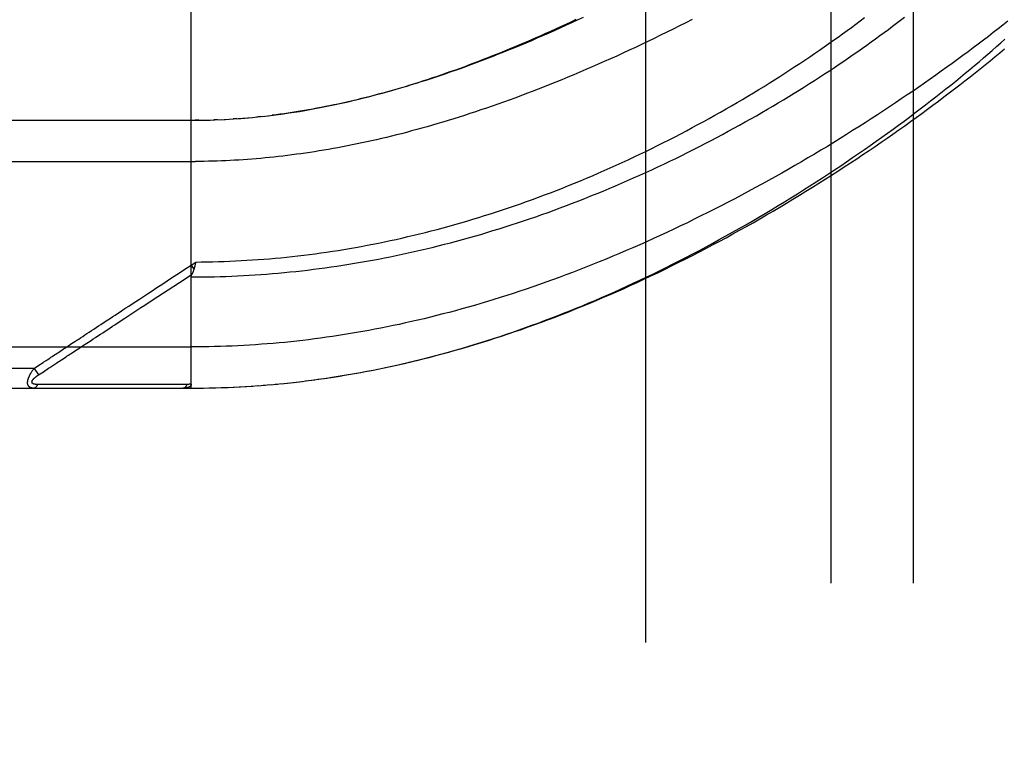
# Model space of a CAD drawing. Header units: inches. Extents: x 0 to 227, y 0 to 147.
# Tile 63 of 256: x 40.28 to 41.77, y 59.89 to 60.99. Entities that reach past the tile are written whole.
import ezdxf

# ---------------------------------------------------------------- set-up
doc = ezdxf.new("R2010")
doc.units = ezdxf.units.IN
doc.header["$LTSCALE"] = 12.466667
doc.header["$MEASUREMENT"] = 0
doc.linetypes.add('HIDDEN', pattern=[0.2, 0.1, -0.1])
for name, color, linetype in [('DEFAULT_2', 8, 'HIDDEN'), ('LEFTHAND_DOOR_ASSEMBLY', 7, 'CONTINUOUS'), ('SUBPANEL', 7, 'CONTINUOUS')]:
    doc.layers.add(name, color=color, linetype=linetype)

msp = doc.modelspace()

# ---------------------------------------------------------------- linework, layer by layer
at = {"layer": 'DEFAULT_2', "color": 8, "linetype": 'HIDDEN'}
msp.add_line((41.2259, 37.6073), (41.2259, 106.7113), dxfattribs=at)
at = {"layer": 'LEFTHAND_DOOR_ASSEMBLY', "color": 8, "linetype": 'HIDDEN'}
for p, q in [((40.5362, 60.433), (40.5362, 61.0978)), ((40.6409, 60.8449), (40.635, 60.8443)), ((40.6444, 60.8453), (40.6529, 60.8462)), ((39.6624, 60.8393), (40.5362, 60.8393)), ((40.5477, 60.8394), (40.5419, 60.8393)), ((40.5505, 60.8394), (40.5592, 60.8396)), ((40.5577, 60.8395), (40.565, 60.8397)), ((40.5765, 60.8401), (40.5707, 60.8399)), ((40.5793, 60.8402), (40.5881, 60.8407)), ((40.5864, 60.8406), (40.5939, 60.841)), ((40.6056, 60.8418), (40.5997, 60.8414)), ((40.6075, 60.8419), (40.6173, 60.8427)), ((40.6146, 60.8424), (40.6232, 60.8432)), ((39.6324, 60.7768), (40.5427, 60.7768)), ((40.5362, 60.6198), (40.543, 60.6243)), ((40.5423, 60.6213), (40.542, 60.62)), ((40.543, 60.6243), (40.5423, 60.6213)), ((40.5362, 60.6198), (40.5403, 60.6136)), ((40.542, 60.62), (40.5417, 60.6188)), ((40.4598, 60.5551), (40.4657, 60.559)), ((40.3714, 60.497), (40.3842, 60.5054)), ((39.6324, 60.4955), (40.5362, 60.4955)), ((40.2978, 60.463), (39.6324, 60.463)), ((40.2978, 60.463), (40.3004, 60.4647)), ((40.2978, 60.463), (40.3045, 60.453)), ((40.3004, 60.4647), (40.3028, 60.4663)), ((40.3028, 60.4663), (40.3052, 60.4679)), ((40.3045, 60.453), (40.3119, 60.4579)), ((40.3119, 60.4579), (40.3198, 60.4631)), ((40.3198, 60.4631), (40.3214, 60.4642)), ((40.3214, 60.4642), (40.3306, 60.4702)), ((40.6821, 60.4407), (40.6952, 60.4422)), ((40.6913, 60.4417), (40.7047, 60.4433)), ((40.7005, 60.4428), (40.7141, 60.4445)), ((40.7097, 60.4439), (40.7236, 60.4457)), ((40.7189, 60.4451), (40.7331, 60.447)), ((40.7282, 60.4464), (40.7426, 60.4484)), ((40.7374, 60.4477), (40.7521, 60.4499)), ((39.6624, 60.433), (40.5362, 60.433)), ((40.3077, 60.4385), (40.3033, 60.4385)), ((40.3166, 60.4386), (40.3077, 60.4385)), ((40.3484, 60.4386), (40.3166, 60.4386)), ((40.3535, 60.4387), (40.3484, 60.4386)), ((40.5175, 60.4387), (40.5061, 60.4387)), ((40.5301, 60.4387), (40.5175, 60.4387)), ((40.5362, 60.433), (40.5454, 60.4331)), ((40.5452, 60.4331), (40.5547, 60.4332)), ((40.5543, 60.4332), (40.5641, 60.4333)), ((40.5634, 60.4333), (40.5734, 60.4336)), ((40.5725, 60.4335), (40.5827, 60.4338)), ((40.5816, 60.4338), (40.5921, 60.4342)), ((40.5907, 60.4341), (40.6014, 60.4346)), ((40.5998, 60.4345), (40.6108, 60.4351)), ((40.6089, 60.435), (40.6201, 60.4356)), ((40.618, 60.4355), (40.6295, 60.4362)), ((40.6272, 60.436), (40.6388, 60.4369)), ((40.6363, 60.4367), (40.6482, 60.4376)), ((40.6454, 60.4374), (40.6576, 60.4384)), ((40.6546, 60.4381), (40.667, 60.4392)), ((40.6637, 60.4389), (40.6764, 60.4402)), ((40.6729, 60.4398), (40.6858, 60.4411))]:
    msp.add_line(p, q, dxfattribs=at)
for points in [[(40.5362, 60.6017), (40.5449, 60.6017), (40.5537, 60.6018), (40.5625, 60.6019), (40.5713, 60.6021), (40.5801, 60.6024), (40.5889, 60.6026), (40.5977, 60.603), (40.6065, 60.6034), (40.6153, 60.6038), (40.6241, 60.6043), (40.633, 60.6049), (40.6418, 60.6055), (40.6506, 60.6061), (40.6595, 60.6068), (40.6683, 60.6076), (40.6772, 60.6084), (40.686, 60.6093), (40.6949, 60.6102), (40.7038, 60.6112), (40.7127, 60.6122), (40.7216, 60.6133), (40.7305, 60.6144), (40.7394, 60.6156), (40.7483, 60.6169), (40.7572, 60.6182), (40.7662, 60.6195), (40.7751, 60.6209), (40.7841, 60.6224), (40.7931, 60.6239), (40.8021, 60.6255), (40.8111, 60.6271), (40.8201, 60.6288), (40.8292, 60.6306), (40.8382, 60.6324), (40.8473, 60.6342), (40.8563, 60.6361), (40.8654, 60.6381), (40.8745, 60.6401), (40.8836, 60.6422), (40.8927, 60.6444), (40.9019, 60.6466), (40.911, 60.6488), (40.9202, 60.6512), (40.9294, 60.6536), (40.9385, 60.656), (40.9477, 60.6585), (40.9569, 60.661), (40.9662, 60.6637), (40.9754, 60.6663), (40.9846, 60.6691), (40.9939, 60.6719), (41.0032, 60.6747), (41.0124, 60.6776), (41.0217, 60.6806), (41.031, 60.6836), (41.0403, 60.6867), (41.0496, 60.6899), (41.0589, 60.6931), (41.0682, 60.6963), (41.0775, 60.6996), (41.0868, 60.703), (41.0961, 60.7064), (41.1054, 60.7099), (41.1148, 60.7135), (41.1241, 60.7171), (41.1334, 60.7207), (41.1427, 60.7245), (41.152, 60.7282), (41.1612, 60.732), (41.1705, 60.7359), (41.1798, 60.7398), (41.189, 60.7438), (41.1982, 60.7478), (41.2074, 60.7519), (41.2166, 60.756), (41.2258, 60.7601), (41.2349, 60.7643), (41.2441, 60.7686), (41.2532, 60.7729), (41.2622, 60.7772), (41.2713, 60.7816), (41.2803, 60.786), (41.2892, 60.7905), (41.2982, 60.7949), (41.3071, 60.7995), (41.3159, 60.804), (41.3248, 60.8086), (41.3335, 60.8132), (41.3423, 60.8179), (41.3509, 60.8226), (41.3596, 60.8273), (41.3682, 60.832), (41.3767, 60.8368), (41.3852, 60.8415), (41.3936, 60.8463), (41.402, 60.8511), (41.4103, 60.856), (41.4185, 60.8608), (41.4267, 60.8657), (41.4348, 60.8705), (41.4428, 60.8754), (41.4508, 60.8803), (41.4587, 60.8852), (41.4665, 60.8901), (41.4743, 60.895), (41.482, 60.8998), (41.4896, 60.9047), (41.4971, 60.9096), (41.5046, 60.9145), (41.5119, 60.9194), (41.5192, 60.9243), (41.5264, 60.9292), (41.5336, 60.934), (41.5406, 60.9389), (41.5476, 60.9437), (41.5544, 60.9486), (41.5612, 60.9534), (41.5679, 60.9582), (41.5746, 60.963), (41.5811, 60.9678), (41.5875, 60.9725), (41.5939, 60.9772), (41.6001, 60.9819), (41.6063, 60.9866), (41.6124, 60.9913), (41.6184, 60.9959)], [(40.543, 60.6243), (40.5515, 60.6244), (40.5601, 60.6245), (40.5687, 60.6247), (40.5773, 60.6249), (40.5859, 60.6252), (40.5945, 60.6255), (40.6031, 60.6259), (40.6117, 60.6264), (40.6203, 60.6269), (40.629, 60.6274), (40.6376, 60.628), (40.6462, 60.6287), (40.6548, 60.6294), (40.6635, 60.6301), (40.6721, 60.6309), (40.6808, 60.6318), (40.6894, 60.6327), (40.6981, 60.6337), (40.7068, 60.6347), (40.7155, 60.6358), (40.7242, 60.6369), (40.7329, 60.6381), (40.7416, 60.6394), (40.7503, 60.6407), (40.759, 60.642), (40.7678, 60.6435), (40.7765, 60.6449), (40.7853, 60.6465), (40.7941, 60.648), (40.8029, 60.6497), (40.8117, 60.6514), (40.8205, 60.6531), (40.8293, 60.6549), (40.8382, 60.6568), (40.847, 60.6587), (40.8559, 60.6607), (40.8648, 60.6628), (40.8737, 60.6649), (40.8826, 60.667), (40.8915, 60.6692), (40.9004, 60.6715), (40.9094, 60.6738), (40.9183, 60.6762), (40.9273, 60.6787), (40.9363, 60.6812), (40.9453, 60.6838), (40.9543, 60.6864), (40.9633, 60.6891), (40.9723, 60.6919), (40.9813, 60.6947), (40.9904, 60.6975), (40.9994, 60.7005), (41.0085, 60.7035), (41.0175, 60.7065), (41.0266, 60.7096), (41.0357, 60.7128), (41.0448, 60.716), (41.0539, 60.7193), (41.063, 60.7226), (41.0721, 60.726), (41.0812, 60.7295), (41.0903, 60.733), (41.0993, 60.7366), (41.1084, 60.7402), (41.1175, 60.7439), (41.1266, 60.7476), (41.1357, 60.7514), (41.1448, 60.7553), (41.1538, 60.7592), (41.1629, 60.7631), (41.1719, 60.7672), (41.181, 60.7712), (41.19, 60.7753), (41.199, 60.7795), (41.208, 60.7837), (41.2169, 60.7879), (41.2259, 60.7922), (41.2348, 60.7966), (41.2437, 60.801), (41.2525, 60.8054), (41.2614, 60.8099), (41.2702, 60.8144), (41.2789, 60.8189), (41.2877, 60.8235), (41.2964, 60.8282), (41.305, 60.8328), (41.3137, 60.8375), (41.3222, 60.8422), (41.3308, 60.847), (41.3393, 60.8518), (41.3477, 60.8566), (41.3561, 60.8614), (41.3644, 60.8662), (41.3727, 60.8711), (41.3809, 60.876), (41.3891, 60.8809), (41.3972, 60.8858), (41.4052, 60.8908), (41.4132, 60.8957), (41.4211, 60.9007), (41.429, 60.9057), (41.4368, 60.9107), (41.4445, 60.9157), (41.4521, 60.9207), (41.4597, 60.9256), (41.4672, 60.9306), (41.4746, 60.9356), (41.482, 60.9406), (41.4893, 60.9456), (41.4964, 60.9506), (41.5036, 60.9556), (41.5106, 60.9606), (41.5175, 60.9655), (41.5244, 60.9705), (41.5312, 60.9754), (41.5379, 60.9803), (41.5445, 60.9852), (41.551, 60.9901), (41.5575, 60.995)], [(41.1306, 60.9952), (41.1217, 60.991), (41.1129, 60.9869), (41.1041, 60.9829), (41.0953, 60.9789), (41.0866, 60.975), (41.0779, 60.9712), (41.0693, 60.9674), (41.0607, 60.9637), (41.0522, 60.96), (41.0437, 60.9564), (41.0352, 60.9529), (41.0268, 60.9494), (41.0185, 60.946), (41.0102, 60.9426), (41.002, 60.9394), (40.9938, 60.9361), (40.9856, 60.933), (40.9775, 60.9299), (40.9695, 60.9269), (40.9615, 60.9239), (40.9536, 60.921), (40.9457, 60.9181), (40.9379, 60.9153), (40.9301, 60.9126), (40.9224, 60.91), (40.9147, 60.9073), (40.9071, 60.9048), (40.8996, 60.9023), (40.8921, 60.8999), (40.8846, 60.8975), (40.8772, 60.8952), (40.8699, 60.8929), (40.8626, 60.8907), (40.8554, 60.8886), (40.8482, 60.8865), (40.8411, 60.8845), (40.834, 60.8825), (40.8269, 60.8806), (40.8199, 60.8787), (40.813, 60.8768), (40.8061, 60.8751), (40.7993, 60.8733), (40.7925, 60.8717), (40.7857, 60.87), (40.779, 60.8685), (40.7724, 60.8669), (40.7657, 60.8655), (40.7592, 60.864), (40.7526, 60.8626), (40.7461, 60.8613), (40.7397, 60.86), (40.7333, 60.8587), (40.7269, 60.8575), (40.7205, 60.8563), (40.7142, 60.8552), (40.708, 60.8541), (40.7017, 60.8531), (40.6955, 60.8521), (40.6893, 60.8511), (40.6832, 60.8502)], [(41.7749, 60.9895), (41.7677, 60.9838), (41.7604, 60.9781), (41.753, 60.9724), (41.7456, 60.9666), (41.738, 60.9608), (41.7303, 60.955), (41.7226, 60.9492), (41.7147, 60.9433), (41.7068, 60.9374), (41.6987, 60.9315), (41.6906, 60.9256), (41.6824, 60.9197), (41.6741, 60.9137), (41.6657, 60.9077), (41.6572, 60.9017), (41.6486, 60.8957), (41.64, 60.8897), (41.6313, 60.8837), (41.6224, 60.8777), (41.6135, 60.8717), (41.6046, 60.8656), (41.5955, 60.8596), (41.5864, 60.8536), (41.5772, 60.8476), (41.5679, 60.8416), (41.5586, 60.8356), (41.5492, 60.8296), (41.5397, 60.8236), (41.5302, 60.8176), (41.5206, 60.8117), (41.511, 60.8058), (41.5013, 60.7998), (41.4915, 60.794), (41.4817, 60.7881), (41.4718, 60.7823), (41.4619, 60.7764), (41.452, 60.7707), (41.442, 60.7649), (41.432, 60.7592), (41.4219, 60.7536), (41.4118, 60.7479), (41.4017, 60.7423), (41.3915, 60.7368), (41.3813, 60.7313), (41.3711, 60.7258), (41.3609, 60.7204), (41.3506, 60.7151), (41.3404, 60.7098), (41.3301, 60.7045), (41.3198, 60.6993), (41.3095, 60.6942), (41.2992, 60.6891), (41.2889, 60.684), (41.2786, 60.6791), (41.2682, 60.6742), (41.2579, 60.6693), (41.2476, 60.6646), (41.2373, 60.6598), (41.227, 60.6552), (41.2167, 60.6506), (41.2064, 60.6461), (41.1962, 60.6416), (41.1859, 60.6373), (41.1757, 60.633), (41.1655, 60.6287), (41.1553, 60.6245), (41.1451, 60.6204), (41.1349, 60.6164), (41.1248, 60.6124), (41.1146, 60.6085), (41.1045, 60.6047), (41.0945, 60.601), (41.0844, 60.5973), (41.0744, 60.5937), (41.0644, 60.5902), (41.0545, 60.5867), (41.0445, 60.5833), (41.0346, 60.58), (41.0247, 60.5767), (41.0149, 60.5735), (41.0051, 60.5704), (40.9953, 60.5674), (40.9855, 60.5644), (40.9758, 60.5615), (40.9661, 60.5586), (40.9564, 60.5559), (40.9467, 60.5532), (40.9371, 60.5505), (40.9275, 60.548), (40.918, 60.5455), (40.9085, 60.543), (40.899, 60.5407), (40.8895, 60.5384), (40.8801, 60.5361), (40.8706, 60.534), (40.8612, 60.5319), (40.8519, 60.5298), (40.8426, 60.5278), (40.8332, 60.5259), (40.824, 60.5241), (40.8147, 60.5223), (40.8055, 60.5205), (40.7963, 60.5189), (40.7871, 60.5173), (40.7779, 60.5157), (40.7688, 60.5142), (40.7596, 60.5128), (40.7505, 60.5114), (40.7414, 60.5101), (40.7324, 60.5089), (40.7233, 60.5077), (40.7143, 60.5065), (40.7053, 60.5054), (40.6963, 60.5044), (40.6873, 60.5035), (40.6784, 60.5025), (40.6694, 60.5017), (40.6605, 60.5009), (40.6515, 60.5002), (40.6426, 60.4995), (40.6337, 60.4988), (40.6248, 60.4983), (40.6159, 60.4978), (40.607, 60.4973), (40.5982, 60.4969)], [(40.6523, 60.8462), (40.6603, 60.8471), (40.6683, 60.8482), (40.6764, 60.8493), (40.6844, 60.8504), (40.6924, 60.8516), (40.7003, 60.8529), (40.7083, 60.8542), (40.7161, 60.8556), (40.7239, 60.857), (40.7317, 60.8585), (40.7393, 60.86), (40.7469, 60.8615), (40.7544, 60.8631), (40.7617, 60.8647), (40.769, 60.8663), (40.7763, 60.868), (40.7835, 60.8697), (40.7907, 60.8714), (40.7979, 60.8732), (40.805, 60.875), (40.8121, 60.8769), (40.8192, 60.8787), (40.8263, 60.8807), (40.8333, 60.8826), (40.8403, 60.8846), (40.8473, 60.8866), (40.8543, 60.8887), (40.8613, 60.8908), (40.8683, 60.8929), (40.8752, 60.895), (40.8821, 60.8972), (40.8891, 60.8995), (40.896, 60.9017), (40.9029, 60.904), (40.9098, 60.9063), (40.9168, 60.9087), (40.9237, 60.9111), (40.9307, 60.9136), (40.9376, 60.9161), (40.9446, 60.9186), (40.9516, 60.9211), (40.9586, 60.9237), (40.9657, 60.9264), (40.9727, 60.9291), (40.9798, 60.9318), (40.9869, 60.9346), (40.994, 60.9374), (41.0011, 60.9402), (41.0083, 60.9431), (41.0155, 60.9461), (41.0228, 60.9491), (41.0301, 60.9521), (41.0374, 60.9552), (41.0447, 60.9583), (41.052, 60.9615), (41.0594, 60.9647), (41.0669, 60.968), (41.0743, 60.9713), (41.0819, 60.9747), (41.0894, 60.9782), (41.0971, 60.9817), (41.1048, 60.9852), (41.1125, 60.9888), (41.1203, 60.9925)], [(41.296, 60.9922), (41.2864, 60.9873), (41.2768, 60.9824), (41.2672, 60.9776), (41.2576, 60.9729), (41.2481, 60.9682), (41.2385, 60.9635), (41.229, 60.9589), (41.2195, 60.9544), (41.21, 60.9499), (41.2005, 60.9455), (41.1911, 60.9411), (41.1817, 60.9368), (41.1723, 60.9326), (41.1629, 60.9284), (41.1536, 60.9243), (41.1443, 60.9202), (41.135, 60.9162), (41.1258, 60.9123), (41.1167, 60.9084), (41.1075, 60.9046), (41.0984, 60.9008), (41.0894, 60.8971), (41.0804, 60.8935), (41.0714, 60.89), (41.0625, 60.8865), (41.0536, 60.883), (41.0448, 60.8797), (41.036, 60.8763), (41.0272, 60.8731), (41.0185, 60.8699), (41.0099, 60.8668), (41.0013, 60.8637), (40.9928, 60.8608), (40.9843, 60.8578), (40.9758, 60.855), (40.9674, 60.8521), (40.9591, 60.8494), (40.9508, 60.8467), (40.9426, 60.8441), (40.9344, 60.8415), (40.9262, 60.839), (40.9181, 60.8366), (40.9101, 60.8342), (40.9021, 60.8318), (40.8941, 60.8296), (40.8862, 60.8274), (40.8784, 60.8252), (40.8706, 60.8231), (40.8628, 60.821), (40.8551, 60.819), (40.8474, 60.8171), (40.8398, 60.8152), (40.8322, 60.8134), (40.8247, 60.8116), (40.8172, 60.8098), (40.8098, 60.8082), (40.8024, 60.8065), (40.795, 60.8049), (40.7877, 60.8034), (40.7804, 60.8019), (40.7732, 60.8005), (40.7659, 60.7991), (40.7588, 60.7977), (40.7516, 60.7964), (40.7445, 60.7952), (40.7375, 60.794), (40.7304, 60.7928), (40.7234, 60.7917), (40.7165, 60.7906), (40.7095, 60.7896), (40.7026, 60.7886), (40.6957, 60.7877), (40.6889, 60.7867)], [(40.7467, 60.449), (40.756, 60.4505), (40.7653, 60.452), (40.7746, 60.4536), (40.784, 60.4552), (40.7934, 60.4569), (40.8027, 60.4587), (40.8121, 60.4605), (40.8216, 60.4624), (40.831, 60.4643), (40.8405, 60.4664), (40.85, 60.4685), (40.8595, 60.4706), (40.869, 60.4729), (40.8785, 60.4752), (40.8881, 60.4776), (40.8977, 60.48), (40.9073, 60.4825), (40.917, 60.4851), (40.9267, 60.4877), (40.9364, 60.4905), (40.9461, 60.4933), (40.9558, 60.4961), (40.9656, 60.4991), (40.9754, 60.5021), (40.9852, 60.5052), (40.9949, 60.5083), (41.0047, 60.5115), (41.0144, 60.5148), (41.0241, 60.5181), (41.0338, 60.5214), (41.0434, 60.5248), (41.0531, 60.5283), (41.0627, 60.5318), (41.0723, 60.5354), (41.0818, 60.539), (41.0914, 60.5427), (41.101, 60.5465), (41.1106, 60.5503), (41.1201, 60.5542), (41.1297, 60.5581), (41.1393, 60.5622), (41.1489, 60.5662), (41.1585, 60.5704), (41.1682, 60.5746), (41.1778, 60.5788), (41.1875, 60.5832), (41.1972, 60.5876), (41.2069, 60.5921), (41.2168, 60.5967), (41.2266, 60.6014), (41.2365, 60.6061), (41.2465, 60.611), (41.2565, 60.616), (41.2666, 60.621), (41.2767, 60.6261), (41.2868, 60.6313), (41.297, 60.6366), (41.3071, 60.6419), (41.3172, 60.6473), (41.3273, 60.6528), (41.3374, 60.6583), (41.3475, 60.6638), (41.3575, 60.6694), (41.3675, 60.6751), (41.3775, 60.6808), (41.3874, 60.6865), (41.3973, 60.6923), (41.4072, 60.6981), (41.417, 60.704), (41.4267, 60.7099), (41.4365, 60.7158), (41.4461, 60.7218), (41.4558, 60.7278), (41.4653, 60.7338), (41.4749, 60.7398), (41.4843, 60.7459), (41.4937, 60.752), (41.503, 60.7581), (41.5123, 60.7642), (41.5215, 60.7704), (41.5306, 60.7765), (41.5397, 60.7827), (41.5487, 60.7889), (41.5576, 60.795), (41.5664, 60.8012), (41.5752, 60.8074), (41.5838, 60.8136), (41.5924, 60.8197), (41.6009, 60.8259), (41.6093, 60.8321), (41.6177, 60.8382), (41.6259, 60.8443), (41.6341, 60.8505), (41.6421, 60.8566), (41.6501, 60.8627), (41.658, 60.8687), (41.6658, 60.8748), (41.6735, 60.8808), (41.6811, 60.8868), (41.6886, 60.8928), (41.696, 60.8988), (41.7033, 60.9047), (41.7105, 60.9106), (41.7176, 60.9165), (41.7246, 60.9223), (41.7315, 60.9281), (41.7383, 60.9339), (41.745, 60.9396), (41.7516, 60.9453), (41.7581, 60.951), (41.7645, 60.9566), (41.7708, 60.9622)], [(40.7521, 60.4499), (40.7617, 60.4514), (40.7712, 60.453), (40.7808, 60.4546), (40.7904, 60.4563), (40.8, 60.4581), (40.8096, 60.4599), (40.8192, 60.4619), (40.8289, 60.4638), (40.8386, 60.4659), (40.8483, 60.468), (40.858, 60.4702), (40.8678, 60.4725), (40.8776, 60.4748), (40.8874, 60.4773), (40.8972, 60.4797), (40.9071, 60.4823), (40.9169, 60.4849), (40.9268, 60.4876), (40.9367, 60.4904), (40.9467, 60.4932), (40.9567, 60.4962), (40.9667, 60.4992), (40.9767, 60.5022), (40.9867, 60.5054), (40.9968, 60.5086), (41.0069, 60.5119), (41.017, 60.5152), (41.0271, 60.5187), (41.0373, 60.5222), (41.0474, 60.5258), (41.0576, 60.5295), (41.0678, 60.5332), (41.0781, 60.537), (41.0884, 60.5409), (41.0986, 60.5449), (41.1089, 60.5489), (41.1192, 60.5531), (41.1296, 60.5572), (41.1399, 60.5615), (41.1503, 60.5659), (41.1606, 60.5703), (41.171, 60.5748), (41.1814, 60.5793), (41.1918, 60.5839), (41.2022, 60.5886), (41.2127, 60.5934), (41.2231, 60.5982), (41.2335, 60.6032), (41.2439, 60.6081), (41.2543, 60.6132), (41.2647, 60.6183), (41.2752, 60.6234), (41.2856, 60.6287), (41.2959, 60.6339), (41.3063, 60.6393), (41.3167, 60.6447), (41.327, 60.6502), (41.3374, 60.6557), (41.3477, 60.6612), (41.3579, 60.6669), (41.3682, 60.6725), (41.3784, 60.6783), (41.3886, 60.684), (41.3988, 60.6898), (41.4089, 60.6957), (41.419, 60.7016), (41.4291, 60.7075), (41.4391, 60.7135), (41.449, 60.7195), (41.459, 60.7255), (41.4688, 60.7316), (41.4787, 60.7377), (41.4884, 60.7438), (41.4982, 60.7499), (41.5078, 60.7561), (41.5174, 60.7623), (41.527, 60.7685), (41.5364, 60.7747), (41.5458, 60.7809), (41.5552, 60.7872), (41.5645, 60.7934), (41.5737, 60.7997), (41.5828, 60.8059), (41.5919, 60.8122), (41.6008, 60.8185), (41.6098, 60.8248), (41.6186, 60.831), (41.6273, 60.8373), (41.636, 60.8435), (41.6446, 60.8498), (41.6531, 60.856), (41.6615, 60.8622), (41.6698, 60.8685), (41.678, 60.8747), (41.6862, 60.8809), (41.6943, 60.887), (41.7022, 60.8932), (41.7101, 60.8993), (41.7179, 60.9054), (41.7256, 60.9115), (41.7332, 60.9176), (41.7408, 60.9236), (41.7482, 60.9296), (41.7555, 60.9356), (41.7628, 60.9416), (41.7699, 60.9475)], [(40.6218, 60.843), (40.6291, 60.8437), (40.6366, 60.8444), (40.6469, 60.8455)], [(40.6832, 60.8502), (40.6771, 60.8493), (40.671, 60.8485), (40.6649, 60.8477), (40.6589, 60.8469)], [(40.5362, 60.8393), (40.5433, 60.8393), (40.5534, 60.8395)], [(40.5649, 60.8397), (40.5721, 60.84), (40.5823, 60.8404)], [(40.5935, 60.841), (40.6005, 60.8414), (40.6114, 60.8422)], [(40.6889, 60.7867), (40.6821, 60.7859), (40.6752, 60.7851), (40.6685, 60.7843), (40.6617, 60.7835), (40.655, 60.7828), (40.6483, 60.7822), (40.6416, 60.7816), (40.6349, 60.781), (40.6282, 60.7804), (40.6216, 60.7799), (40.615, 60.7795), (40.6083, 60.779), (40.6017, 60.7786), (40.5951, 60.7783), (40.5886, 60.778), (40.582, 60.7777), (40.5754, 60.7775), (40.5689, 60.7773), (40.5623, 60.7771), (40.5558, 60.777), (40.5492, 60.7769), (40.5427, 60.7768)], [(40.4028, 60.5321), (40.4099, 60.5368), (40.4135, 60.5392), (40.4171, 60.5415), (40.4207, 60.5439), (40.4245, 60.5464), (40.4284, 60.549), (40.4326, 60.5517), (40.4369, 60.5546), (40.4416, 60.5576), (40.4465, 60.5609), (40.4519, 60.5644), (40.4575, 60.5681), (40.4636, 60.5721), (40.47, 60.5763), (40.4768, 60.5808), (40.4839, 60.5855), (40.4915, 60.5904), (40.4995, 60.5957), (40.5079, 60.6013), (40.5169, 60.6071), (40.5263, 60.6133), (40.5362, 60.6198)], [(40.501, 60.5822), (40.5182, 60.5934), (40.5374, 60.6061)], [(40.5362, 60.6017), (40.5362, 60.6019), (40.5362, 60.6021), (40.5362, 60.6023), (40.5362, 60.6026), (40.5362, 60.6028), (40.5363, 60.603), (40.5363, 60.6032), (40.5364, 60.6034), (40.5364, 60.6036), (40.5365, 60.6038), (40.5365, 60.6041), (40.5366, 60.6043), (40.5367, 60.6045), (40.5368, 60.6047), (40.5369, 60.6049), (40.5369, 60.6052), (40.537, 60.6054), (40.5371, 60.6056), (40.5373, 60.6058), (40.5376, 60.6066)], [(40.5403, 60.6136), (40.5401, 60.613), (40.5399, 60.6124), (40.5397, 60.6118), (40.5395, 60.6113), (40.5393, 60.6107), (40.5391, 60.6102), (40.5389, 60.6096), (40.5387, 60.6091), (40.5385, 60.6086), (40.5383, 60.6081), (40.5381, 60.6075), (40.5378, 60.607), (40.5376, 60.6066)], [(40.5417, 60.6188), (40.5414, 60.6176), (40.5412, 60.617), (40.5411, 60.6164), (40.5409, 60.6159), (40.5408, 60.6153), (40.5406, 60.6147), (40.5404, 60.6141), (40.5403, 60.6136)], [(40.4657, 60.559), (40.4786, 60.5675), (40.501, 60.5822)], [(40.3842, 60.5054), (40.3876, 60.5076), (40.3911, 60.51), (40.3947, 60.5123), (40.3984, 60.5147), (40.4021, 60.5171), (40.4057, 60.5196), (40.4094, 60.522), (40.4131, 60.5244), (40.4167, 60.5268), (40.4203, 60.5292), (40.424, 60.5316), (40.4278, 60.534), (40.4316, 60.5366), (40.4356, 60.5392), (40.4399, 60.542), (40.4444, 60.545), (40.4492, 60.5481), (40.4598, 60.5551)], [(40.3547, 60.5005), (40.3598, 60.5038), (40.3625, 60.5056), (40.3654, 60.5075), (40.3684, 60.5095), (40.3715, 60.5116), (40.3747, 60.5137), (40.378, 60.5158), (40.3814, 60.5181), (40.3849, 60.5203), (40.3884, 60.5227), (40.392, 60.525), (40.3956, 60.5274), (40.3992, 60.5298), (40.4028, 60.5321)], [(40.3251, 60.481), (40.3289, 60.4835), (40.3309, 60.4848), (40.3328, 60.4861), (40.3347, 60.4873), (40.3366, 60.4886)], [(40.3366, 60.4886), (40.3405, 60.4912), (40.3424, 60.4924), (40.3444, 60.4937), (40.3463, 60.495), (40.3483, 60.4963), (40.3503, 60.4976), (40.3525, 60.499), (40.3547, 60.5005)], [(40.3463, 60.4805), (40.3482, 60.4818), (40.3502, 60.4831), (40.3522, 60.4844), (40.3542, 60.4857), (40.3562, 60.487), (40.3584, 60.4884), (40.3606, 60.4899), (40.3631, 60.4915), (40.3657, 60.4932), (40.3684, 60.495), (40.3714, 60.497)], [(40.5982, 60.4969), (40.5893, 60.4965), (40.5804, 60.4962), (40.5716, 60.496), (40.5627, 60.4958), (40.5539, 60.4957), (40.545, 60.4956), (40.5362, 60.4955)], [(40.3088, 60.4703), (40.3114, 60.472), (40.3128, 60.4729)], [(40.3128, 60.4729), (40.316, 60.475), (40.3177, 60.4762)], [(40.3177, 60.4762), (40.3214, 60.4786), (40.3233, 60.4798), (40.3251, 60.481)], [(40.3306, 60.4702), (40.3325, 60.4715), (40.3345, 60.4727), (40.3364, 60.474), (40.3384, 60.4753), (40.3403, 60.4766), (40.3423, 60.4779), (40.3463, 60.4805)], [(40.2967, 60.433), (40.2962, 60.4331), (40.2958, 60.4331), (40.2954, 60.4331), (40.295, 60.4331), (40.2946, 60.4332), (40.2943, 60.4333), (40.2939, 60.4333), (40.2936, 60.4334), (40.2933, 60.4335), (40.293, 60.4336), (40.2927, 60.4337), (40.2925, 60.4338), (40.2922, 60.4339), (40.292, 60.434), (40.2917, 60.4341), (40.2915, 60.4342), (40.2913, 60.4344), (40.2911, 60.4345), (40.2909, 60.4347), (40.2907, 60.4348), (40.2905, 60.4349), (40.2903, 60.4351), (40.2902, 60.4352), (40.29, 60.4354), (40.2899, 60.4356), (40.2897, 60.4357), (40.2896, 60.4359), (40.2895, 60.4361), (40.2893, 60.4363), (40.2892, 60.4364), (40.2891, 60.4366), (40.289, 60.4368), (40.2889, 60.437), (40.2888, 60.4372), (40.2887, 60.4374), (40.2886, 60.4376), (40.2885, 60.4378), (40.2885, 60.438), (40.2884, 60.4382), (40.2883, 60.4384), (40.2883, 60.4387), (40.2882, 60.4389), (40.2882, 60.4391), (40.2881, 60.4393), (40.2881, 60.4396), (40.288, 60.4398), (40.288, 60.4401), (40.288, 60.4403), (40.288, 60.4406), (40.288, 60.4408), (40.288, 60.4411), (40.288, 60.4413), (40.288, 60.4416), (40.288, 60.4419), (40.288, 60.4422), (40.288, 60.4424), (40.288, 60.4427), (40.2881, 60.443), (40.2881, 60.4433), (40.2881, 60.4436), (40.2882, 60.4439), (40.2882, 60.4442), (40.2883, 60.4445), (40.2884, 60.4448), (40.2884, 60.4452), (40.2885, 60.4455), (40.2886, 60.4458), (40.2887, 60.4461), (40.2888, 60.4465), (40.2889, 60.4468), (40.289, 60.4472), (40.2891, 60.4475), (40.2892, 60.4479), (40.2893, 60.4482), (40.2895, 60.4486), (40.2896, 60.449), (40.2898, 60.4494), (40.2899, 60.4497), (40.2901, 60.4501), (40.2903, 60.4505), (40.2904, 60.4509), (40.2906, 60.4514), (40.2908, 60.4518), (40.291, 60.4522), (40.2912, 60.4526), (40.2915, 60.4531), (40.2917, 60.4535), (40.292, 60.454), (40.2922, 60.4545), (40.2925, 60.455), (40.2928, 60.4555), (40.2931, 60.456), (40.2934, 60.4565), (40.2937, 60.457), (40.294, 60.4575), (40.2944, 60.4581), (40.2947, 60.4587), (40.2951, 60.4593), (40.2955, 60.4599), (40.296, 60.4605), (40.2964, 60.4611), (40.2969, 60.4617), (40.2973, 60.4624), (40.2978, 60.463)], [(40.3052, 60.4679), (40.3075, 60.4694), (40.3088, 60.4703)], [(40.3033, 60.4385), (40.3028, 60.4385), (40.3024, 60.4385), (40.302, 60.4385), (40.3016, 60.4386), (40.3013, 60.4386), (40.3009, 60.4386), (40.3006, 60.4386), (40.3002, 60.4387), (40.2999, 60.4387), (40.2996, 60.4388), (40.2994, 60.4388), (40.2991, 60.4389), (40.2988, 60.4389), (40.2986, 60.439), (40.2983, 60.439), (40.2981, 60.4391), (40.2979, 60.4391), (40.2977, 60.4392), (40.2975, 60.4393), (40.2973, 60.4393), (40.2971, 60.4394), (40.2969, 60.4395), (40.2968, 60.4395), (40.2966, 60.4396), (40.2965, 60.4397), (40.2963, 60.4398), (40.2962, 60.4398), (40.2961, 60.4399), (40.2959, 60.44), (40.2958, 60.4401), (40.2957, 60.4402), (40.2956, 60.4403), (40.2955, 60.4404), (40.2954, 60.4405), (40.2953, 60.4405), (40.2952, 60.4406), (40.2951, 60.4407), (40.295, 60.4408), (40.295, 60.4409), (40.2949, 60.441), (40.2949, 60.4411), (40.2948, 60.4413), (40.2948, 60.4414), (40.2947, 60.4415), (40.2947, 60.4416), (40.2946, 60.4417), (40.2946, 60.4418), (40.2946, 60.4419), (40.2946, 60.442), (40.2946, 60.4422), (40.2945, 60.4423), (40.2945, 60.4424), (40.2945, 60.4425), (40.2946, 60.4427), (40.2946, 60.4428), (40.2946, 60.4429), (40.2946, 60.4431), (40.2946, 60.4432), (40.2947, 60.4434), (40.2947, 60.4435), (40.2948, 60.4436), (40.2948, 60.4438), (40.2949, 60.4439), (40.2949, 60.4441), (40.295, 60.4443), (40.2951, 60.4444), (40.2952, 60.4446), (40.2953, 60.4447), (40.2954, 60.4449), (40.2955, 60.4451), (40.2956, 60.4452), (40.2957, 60.4454), (40.2958, 60.4456), (40.2959, 60.4457), (40.2961, 60.4459), (40.2962, 60.4461), (40.2964, 60.4463), (40.2965, 60.4465), (40.2967, 60.4467), (40.2969, 60.4469), (40.297, 60.4471), (40.2972, 60.4473), (40.2974, 60.4475), (40.2976, 60.4477), (40.2978, 60.4479), (40.2981, 60.4481), (40.2983, 60.4483), (40.2986, 60.4486), (40.2988, 60.4488), (40.2991, 60.449), (40.2994, 60.4493), (40.2997, 60.4495), (40.3, 60.4498), (40.3003, 60.45), (40.3006, 60.4503), (40.301, 60.4506), (40.3013, 60.4509), (40.3017, 60.4512), (40.3021, 60.4515), (40.3026, 60.4518), (40.303, 60.4521), (40.3035, 60.4524), (40.304, 60.4527), (40.3045, 60.453)], [(40.2967, 60.433), (40.2969, 60.4331), (40.2971, 60.4331), (40.2973, 60.4331), (40.2975, 60.4331), (40.2978, 60.4332), (40.298, 60.4332), (40.2982, 60.4333), (40.2984, 60.4334), (40.2986, 60.4335), (40.2989, 60.4336), (40.2991, 60.4337), (40.2993, 60.4338), (40.2995, 60.4339), (40.2997, 60.434), (40.2999, 60.4342), (40.3001, 60.4343), (40.3003, 60.4345), (40.3005, 60.4347), (40.3007, 60.4348), (40.3009, 60.435), (40.3011, 60.4352), (40.3013, 60.4354), (40.3015, 60.4356), (40.3017, 60.4359), (40.3018, 60.4361), (40.302, 60.4363), (40.3022, 60.4366), (40.3024, 60.4368), (40.3025, 60.4371), (40.3027, 60.4374), (40.3028, 60.4377), (40.303, 60.4379), (40.3031, 60.4382), (40.3033, 60.4385)], [(40.3977, 60.4387), (40.3949, 60.4387), (40.3923, 60.4387), (40.3897, 60.4387), (40.3871, 60.4387), (40.3845, 60.4387), (40.3819, 60.4387), (40.3535, 60.4387)], [(40.428, 60.4387), (40.4242, 60.4387), (40.4204, 60.4387), (40.4168, 60.4387), (40.4132, 60.4387), (40.4099, 60.4387), (40.4066, 60.4387), (40.4035, 60.4387), (40.3977, 60.4387)], [(40.5061, 60.4387), (40.5007, 60.4387), (40.4956, 60.4387), (40.4906, 60.4387), (40.4857, 60.4387), (40.4808, 60.4387), (40.4761, 60.4387), (40.4715, 60.4387), (40.4671, 60.4387), (40.4628, 60.4387), (40.4587, 60.4387), (40.4547, 60.4387), (40.4509, 60.4387), (40.447, 60.4387), (40.4432, 60.4387), (40.4394, 60.4387), (40.4356, 60.4387), (40.428, 60.4387)], [(40.5362, 60.4389), (40.5362, 60.4387), (40.5361, 60.4386), (40.5361, 60.4384), (40.5361, 60.4383), (40.5361, 60.4381), (40.536, 60.438), (40.536, 60.4378), (40.536, 60.4377), (40.5359, 60.4375), (40.5358, 60.4374), (40.5358, 60.4373), (40.5357, 60.4371), (40.5356, 60.437), (40.5356, 60.4369), (40.5355, 60.4367), (40.5354, 60.4366), (40.5353, 60.4365), (40.5352, 60.4364), (40.5351, 60.4362), (40.5349, 60.4361), (40.5348, 60.436), (40.5347, 60.4359), (40.5345, 60.4358), (40.5344, 60.4356), (40.5342, 60.4355), (40.5341, 60.4354), (40.5339, 60.4353), (40.5337, 60.4352), (40.5335, 60.4351), (40.5333, 60.4349), (40.5331, 60.4348), (40.5329, 60.4347), (40.5327, 60.4346), (40.5324, 60.4345), (40.5322, 60.4344), (40.5319, 60.4343), (40.5316, 60.4342), (40.5314, 60.4341), (40.5311, 60.434), (40.5307, 60.4339), (40.5304, 60.4338), (40.5301, 60.4337), (40.5297, 60.4337), (40.5293, 60.4336), (40.5289, 60.4335), (40.5285, 60.4334), (40.5281, 60.4334), (40.5277, 60.4333), (40.5272, 60.4332), (40.5267, 60.4332), (40.5262, 60.4332), (40.5257, 60.4331), (40.5252, 60.4331), (40.5246, 60.4331), (40.524, 60.4331), (40.5234, 60.433)], [(40.5234, 60.433), (40.5237, 60.4331), (40.5239, 60.4331), (40.5241, 60.4331), (40.5243, 60.4331), (40.5246, 60.4332), (40.5248, 60.4332), (40.525, 60.4333), (40.5252, 60.4334), (40.5255, 60.4335), (40.5257, 60.4336), (40.5259, 60.4337), (40.5261, 60.4338), (40.5263, 60.4339), (40.5265, 60.4341), (40.5267, 60.4342), (40.527, 60.4344), (40.5272, 60.4345), (40.5274, 60.4347), (40.5276, 60.4349), (40.5278, 60.4351), (40.528, 60.4353), (40.5281, 60.4355), (40.5283, 60.4357), (40.5285, 60.436), (40.5287, 60.4362), (40.5289, 60.4365), (40.529, 60.4367), (40.5292, 60.437), (40.5294, 60.4372), (40.5295, 60.4375), (40.5297, 60.4378), (40.5298, 60.4381), (40.53, 60.4384), (40.5301, 60.4387)], [(40.5362, 60.4389), (40.5352, 60.4388), (40.5342, 60.4388), (40.5332, 60.4388), (40.5322, 60.4387), (40.5312, 60.4387), (40.5301, 60.4387)]]:
    msp.add_lwpolyline(points, dxfattribs=at)
at = {"layer": 'SUBPANEL', "color": 8, "linetype": 'HIDDEN'}
for p, q in [((41.5072, 40.1905), (41.5072, 104.128)), ((41.6322, 40.1905), (41.6322, 104.128))]:
    msp.add_line(p, q, dxfattribs=at)

doc.saveas('drawing.dxf')
